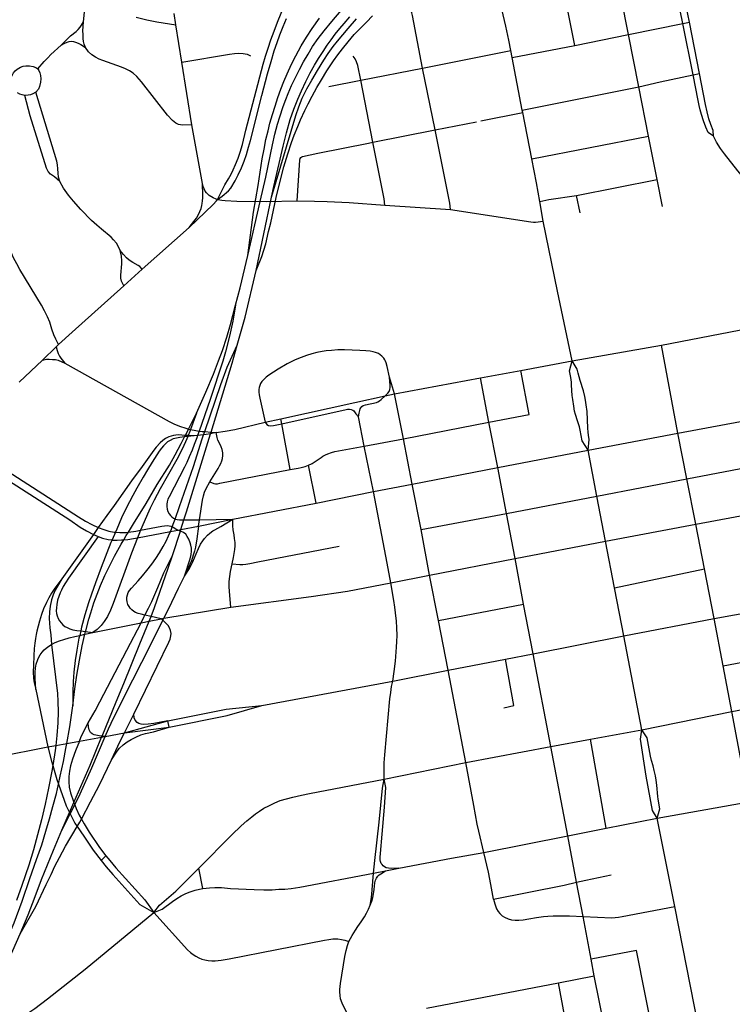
# Model space of a CAD drawing. Extents: x 1410746 to 1533160, y 578873 to 704954.
# Tile 140 of 227: x 1489548 to 1493511, y 643266 to 648741. Entities that reach past the tile are written whole.
import ezdxf

# ---------------------------------------------------------------- set-up
doc = ezdxf.new("R2010")
doc.units = 0
doc.header["$MEASUREMENT"] = 0
doc.layers.add('MC_STREETS', color=254, linetype='CONTINUOUS')

msp = doc.modelspace()

# ---------------------------------------------------------------- linework, layer by layer
at = {"layer": 'MC_STREETS'}
for p, q in [((1493235.50475, 648718.667175), (1493167.01705, 649049.680375)), ((1492933.513775, 648657.70715), (1492872.553425, 648969.93275)), ((1489902.345225, 648728.955125), (1489910.143875, 648800.921125)), ((1490416.835, 648711.4525), (1490406.7861, 648774.843025)), ((1490450.884875, 648504.4534), (1490416.835, 648711.4525)), ((1492933.513775, 648657.70715), (1493235.50475, 648718.667175)), ((1493235.50475, 648718.667175), (1493271.935725, 648726.06015)), ((1493292.326925, 648433.46955), (1493235.50475, 648718.667175)), ((1493327.79955, 648441.3766), (1493271.935725, 648726.06015)), ((1492635.220425, 648597.72105), (1492933.513775, 648657.70715)), ((1492990.213475, 648367.7389), (1492933.513775, 648657.70715)), ((1492286.4036, 648529.655725), (1492635.220425, 648597.72105)), ((1491788.846775, 648471.156325), (1492278.880375, 648568.46135)), ((1492286.4036, 648529.655725), (1492278.880375, 648568.46135)), ((1490506.24075, 648156.8279), (1490450.884875, 648504.4534)), ((1492342.9951, 648237.750925), (1492286.4036, 648529.655725)), ((1491444.58665, 648404.032775), (1491788.846775, 648471.156325)), ((1491858.747625, 648127.457825), (1491788.846775, 648471.156325)), ((1493292.326925, 648433.46955), (1493327.79955, 648441.3766)), ((1491267.6651, 648368.6381), (1491444.58665, 648404.032775)), ((1491511.5058, 648060.31365), (1491444.58665, 648404.032775)), ((1492342.9951, 648237.750925), (1492990.213475, 648367.7389)), ((1493044.5605, 648092.1194), (1492990.213475, 648367.7389)), ((1492111.96555, 648178.0186), (1492345.461525, 648224.6414)), ((1492345.461525, 648224.6414), (1492342.9951, 648237.750925)), ((1492396.0876, 647966.602475), (1492345.461525, 648224.6414)), ((1490564.029625, 647829.317475), (1490506.24075, 648156.8279)), ((1491858.747625, 648127.457825), (1492087.965975, 648173.226525)), ((1491511.5058, 648060.31365), (1491858.747625, 648127.457825)), ((1492396.0876, 647966.602475), (1493044.5605, 648092.1194)), ((1493093.1944, 647852.287275), (1493044.5605, 648092.1194)), ((1492644.51485, 647763.784575), (1493093.1944, 647852.287275)), ((1493123.322075, 647701.903425), (1493093.1944, 647852.287275)), ((1490863.098, 647345.920975), (1490949.456475, 647753.38695)), ((1492459.358475, 647619.58485), (1492440.400875, 647730.058075)), ((1492663.98795, 647665.779875), (1492644.51485, 647763.784575)), ((1491578.407125, 647709.560725), (1491942.911375, 647684.9642)), ((1492539.384175, 647231.91995), (1492459.358475, 647619.58485)), ((1490230.272125, 647353.696775), (1490489.938075, 647585.4756)), ((1490127.4953, 647260.651725), (1490230.272125, 647353.696775)), ((1492619.67565, 646842.967675), (1492539.384175, 647231.91995)), ((1493116.133275, 646931.22335), (1493606.1097, 647025.106075)), ((1489674.82645, 646847.7858), (1489750.4445, 646920.900875)), ((1489750.4445, 646920.900875), (1489765.1041, 646935.07525)), ((1492619.67565, 646842.967675), (1493116.133275, 646931.22335)), ((1493207.3147, 646441.559125), (1493116.133275, 646931.22335)), ((1489544.984725, 646724.254275), (1489674.82645, 646847.7858)), ((1492335.2059, 646790.2044), (1492619.67565, 646842.967675)), ((1492110.694375, 646748.56215), (1492335.2059, 646790.2044)), ((1492381.036525, 646544.59855), (1492335.2059, 646790.2044)), ((1491632.74455, 646659.754325), (1491605.124525, 646752.00875)), ((1491632.74455, 646659.754325), (1492110.694375, 646748.56215)), ((1492157.094175, 646502.350875), (1492110.694375, 646748.56215)), ((1491580.0607, 646648.937025), (1491632.74455, 646659.754325)), ((1491681.737775, 646409.228675), (1491632.74455, 646659.754325)), ((1490913.566025, 646502.685825), (1491000.7502, 646521.901975)), ((1491005.9213, 646493.959475), (1491000.7502, 646521.901975)), ((1491464.3009, 646368.640325), (1491431.3857, 646532.2645)), ((1492157.094175, 646502.350875), (1492381.036525, 646544.59855)), ((1493207.3147, 646441.559125), (1493700.66475, 646533.80755)), ((1491053.16285, 646238.6851), (1491005.9213, 646493.959475)), ((1491681.737775, 646409.228675), (1492157.094175, 646502.350875)), ((1492206.523825, 646250.8866), (1492157.094175, 646502.350875)), ((1491464.3009, 646368.640325), (1491681.737775, 646409.228675)), ((1491730.9879, 646158.761325), (1491681.737775, 646409.228675)), ((1492708.9111, 646346.405325), (1493207.3147, 646441.559125)), ((1493258.650475, 646188.06955), (1493207.3147, 646441.559125)), ((1491516.460175, 646116.832625), (1491464.3009, 646368.640325)), ((1492206.523825, 646250.8866), (1492708.9111, 646346.405325)), ((1492757.8066, 646091.920525), (1492708.9111, 646346.405325)), ((1491196.9353, 646052.83715), (1491154.6769, 646263.860575)), ((1491730.9879, 646158.761325), (1492206.523825, 646250.8866)), ((1492254.84475, 645994.687575), (1492206.523825, 646250.8866)), ((1493258.650475, 646188.06955), (1493749.02035, 646281.7089)), ((1492757.8066, 646091.920525), (1493258.650475, 646188.06955)), ((1493307.47625, 645934.989125), (1493258.650475, 646188.06955)), ((1491516.460175, 646116.832625), (1491730.9879, 646158.761325)), ((1491780.49745, 645905.57285), (1491730.9879, 646158.761325)), ((1491196.9353, 646052.83715), (1491516.460175, 646116.832625)), ((1492254.84475, 645994.687575), (1492757.8066, 646091.920525)), ((1492805.844075, 645841.901425), (1492757.8066, 646091.920525)), ((1490734.017225, 645962.4609), (1491196.9353, 646052.83715)), ((1493307.47625, 645934.989125), (1493797.706575, 646028.681075)), ((1491780.49745, 645905.57285), (1492254.84475, 645994.687575)), ((1492302.7251, 645744.218825), (1492254.84475, 645994.687575)), ((1489984.55155, 645917.210575), (1489959.5327, 645878.647825)), ((1490543.496575, 645925.027575), (1490734.017225, 645962.4609)), ((1490543.496575, 645925.027575), (1490548.354675, 645960.399925)), ((1490548.354675, 645960.399925), (1490734.017225, 645962.4609)), ((1492805.844075, 645841.901425), (1493307.47625, 645934.989125)), ((1493355.48895, 645686.745325), (1493307.47625, 645934.989125)), ((1489959.5327, 645878.647825), (1489783.342025, 645630.70735)), ((1489959.5327, 645878.647825), (1489985.16145, 645867.095075)), ((1491826.63995, 645652.250075), (1491780.49745, 645905.57285)), ((1492302.7251, 645744.218825), (1492805.844075, 645841.901425)), ((1492855.065125, 645581.7671), (1492805.844075, 645841.901425)), ((1491826.63995, 645652.250075), (1492302.7251, 645744.218825)), ((1492349.91015, 645491.1823), (1492302.7251, 645744.218825)), ((1491612.7687, 645608.570325), (1491826.63995, 645652.250075)), ((1491876.309975, 645400.012425), (1491826.63995, 645652.250075)), ((1492855.065125, 645581.7671), (1493355.48895, 645686.745325)), ((1493409.680975, 645410.982125), (1493355.48895, 645686.745325)), ((1491370.935875, 645562.990575), (1491612.7687, 645608.570325)), ((1491876.309975, 645400.012425), (1492349.91015, 645491.1823)), ((1492402.8552, 645213.739925), (1492349.91015, 645491.1823)), ((1493409.680975, 645410.982125), (1493897.03175, 645498.239575)), ((1491930.818175, 645122.906175), (1491876.309975, 645400.012425)), ((1492906.840925, 645313.7509), (1493409.680975, 645410.982125)), ((1493459.081725, 645147.935025), (1493409.680975, 645410.982125)), ((1492402.8552, 645213.739925), (1492906.840925, 645313.7509)), ((1493008.50785, 644792.21405), (1492906.840925, 645313.7509)), ((1492250.4767, 645184.937825), (1492402.8552, 645213.739925)), ((1492501.069025, 644698.760775), (1492402.8552, 645213.739925)), ((1493459.081725, 645147.935025), (1493945.569175, 645241.11785)), ((1491930.818175, 645122.906175), (1492250.4767, 645184.937825)), ((1493508.160525, 644893.69045), (1493459.081725, 645147.935025)), ((1491622.433025, 645063.1424), (1491930.818175, 645122.906175)), ((1492029.272475, 644609.585975), (1491930.818175, 645122.906175)), ((1490895.578925, 644926.714675), (1491622.433025, 645063.1424)), ((1489637.293325, 645016.316075), (1489705.5834, 644696.937225)), ((1493508.160525, 644893.69045), (1493993.575125, 644989.1862)), ((1490131.83895, 644775.33795), (1490182.494275, 644878.637575)), ((1493008.50785, 644792.21405), (1493508.160525, 644893.69045)), ((1493603.157675, 644390.944825), (1493508.160525, 644893.69045)), ((1490131.83895, 644775.33795), (1490372.236375, 644841.239375)), ((1490379.01845, 644806.2636), (1490372.236375, 644841.239375)), ((1490131.83895, 644775.33795), (1490379.01845, 644806.2636)), ((1492721.6616, 644740.747525), (1493008.50785, 644792.21405)), ((1492501.069025, 644698.760775), (1492721.6616, 644740.747525)), ((1492809.26685, 644245.1807), (1492721.6616, 644740.747525)), ((1488944.9494, 644547.9464), (1489705.5834, 644696.937225)), ((1492029.272475, 644609.585975), (1492501.069025, 644698.760775)), ((1492595.6833, 644203.390025), (1492501.069025, 644698.760775)), ((1491575.66245, 644518.17335), (1492029.272475, 644609.585975)), ((1492074.114175, 644370.9683), (1492029.272475, 644609.585975)), ((1493093.1604, 644300.8613), (1493603.157675, 644390.944825)), ((1492809.26685, 644245.1807), (1493093.1604, 644300.8613)), ((1493190.688375, 643810.274825), (1493093.1604, 644300.8613)), ((1492595.6833, 644203.390025), (1492809.26685, 644245.1807)), ((1492129.293275, 644110.776925), (1492595.6833, 644203.390025)), ((1492645.064725, 643944.538175), (1492595.6833, 644203.390025)), ((1491949.786475, 644077.7512), (1492129.293275, 644110.776925)), ((1490027.90815, 644091.199875), (1490001.0928, 644065.972275)), ((1491655.7699, 644023.12285), (1491949.786475, 644077.7512)), ((1490566.479775, 643910.2667), (1490544.621675, 644023.251525)), ((1491516.121375, 643994.8037), (1491581.940875, 644008.15115)), ((1491581.940875, 644008.15115), (1491655.7699, 644023.12285)), ((1492681.855975, 643753.27885), (1492645.064725, 643944.538175)), ((1493324.321325, 643136.8514), (1493190.688375, 643810.274825)), ((1492725.99855, 643516.264225), (1492681.855975, 643753.27885)), ((1492743.16975, 643424.066975), (1492725.99855, 643516.264225)), ((1492544.4507, 643385.725625), (1492743.16975, 643424.066975)), ((1492819.782225, 643041.11665), (1492743.16975, 643424.066975)), ((1491809.770125, 643243.974575), (1492544.4507, 643385.725625)), ((1492578.52005, 643205.4285), (1492544.4507, 643385.725625))]:
    msp.add_line(p, q, dxfattribs=at)
for points in [[(1493271.935725, 648726.06015), (1493115.921075, 649484.4121)], [(1492635.220425, 648597.72105), (1492525.58205, 649147.644625), (1492524.471, 649156.293975), (1492525.2071, 649165.49525), (1492529.37835, 649174.45115)], [(1492278.880375, 648568.46135), (1492267.731475, 648627.63705), (1492252.03365, 648704.3314), (1492236.722325, 648767.8966), (1492222.802925, 648821.718225), (1492182.648025, 648965.7), (1492156.497425, 649063.3644), (1492138.839475, 649135.83625)], [(1490649.20825, 647740.830325), (1490681.0575, 647806.92305), (1490689.72105, 647822.4812), (1490709.584575, 647855.65965), (1490724.428325, 647882.22215), (1490735.62625, 647905.65965), (1490748.647075, 647935.34715), (1490762.709575, 647971.02425), (1490774.428325, 648004.618), (1490787.18875, 648045.763825), (1490806.6637, 648125.5616), (1490854.092375, 648308.8574), (1490902.590875, 648492.8664), (1490915.0721, 648537.085625), (1490929.336375, 648582.37465), (1490944.31385, 648628.0203), (1490962.500775, 648677.588625), (1490981.75755, 648726.800325), (1491002.084125, 648777.081875), (1491026.689975, 648830.92945), (1491050.906825, 648879.32975), (1491072.781825, 648922.2985), (1491094.136, 648960.840175), (1491106.367775, 648982.210625)], [(1491788.846775, 648471.156325), (1491731.945925, 648764.497975), (1491728.8223, 648777.949025), (1491724.761775, 648789.19115), (1491719.050775, 648799.055625), (1491709.705475, 648810.47765)], [(1490817.467275, 647430.22315), (1490886.01505, 647730.48105), (1490916.6186, 647864.532975), (1490953.83715, 648044.605475), (1490967.584225, 648104.1666), (1490982.272625, 648159.872425), (1490994.33665, 648200.5229), (1491013.008425, 648257.85315), (1491027.708, 648296.702025), (1491041.104525, 648330.5874), (1491060.239, 648374.36075), (1491081.930525, 648419.069725), (1491103.539175, 648463.55795), (1491126.7222, 648506.2225), (1491151.5822, 648549.293375), (1491176.7222, 648591.29195), (1491208.666625, 648636.77805), (1491241.65275, 648678.79195), (1491283.3194, 648729.833625), (1491336.4444, 648791.9864)], [(1490863.098, 647345.920975), (1490895.21605, 647423.177925), (1490916.483425, 647494.7925), (1490932.7297, 647562.09835), (1490943.9695, 647611.18325), (1490975.0716, 647751.75625), (1491001.4605, 647864.25625), (1491016.701375, 647921.919075), (1491038.97295, 647995.535825), (1491059.112925, 648057.01725), (1491074.4525, 648098.395825), (1491094.063275, 648146.482675), (1491110.1828, 648184.39375), (1491133.595425, 648235.88775), (1491151.9982, 648273.040525), (1491174.220425, 648315.401625), (1491200.2621, 648363.665525), (1491226.30375, 648407.0683), (1491256.164875, 648456.37385), (1491294.0121, 648511.23495), (1491317.970425, 648544.5683), (1491342.7968, 648577.728025), (1491374.220425, 648616.790525), (1491408.595425, 648657.415525), (1491447.831525, 648698.040525), (1491475.956525, 648727.207175), (1491511.025975, 648761.23495)], [(1490949.456475, 647753.38695), (1490962.288875, 647813.93415), (1491013.887325, 648037.693175), (1491031.074825, 648110.60985), (1491052.5759, 648184.698775), (1491072.39425, 648243.161925), (1491095.83175, 648299.1515), (1491116.231075, 648344.724425), (1491140.274575, 648397.253975), (1491164.25755, 648445.495575), (1491187.1897, 648486.955325), (1491210.01815, 648525.4388), (1491235.1038, 648564.5834), (1491258.8111, 648598.490375), (1491279.48605, 648627.98665), (1491303.469025, 648659.96395), (1491328.55465, 648691.3899), (1491351.710625, 648718.680875), (1491383.41225, 648755.62015)], [(1489778.89355, 648598.2151), (1489813.728825, 648634.48995), (1489831.245375, 648651.18255), (1489861.992725, 648675.11495), (1489873.6994, 648685.986375), (1489884.873825, 648698.757175), (1489892.850625, 648710.88475), (1489902.345225, 648728.955125)], [(1489914.063975, 648585.29195), (1489907.1316, 648604.628825), (1489903.712575, 648618.874275), (1489901.57605, 648635.1844), (1489900.666025, 648657.40965), (1489900.187175, 648678.23995), (1489902.345225, 648728.955125)], [(1490195.43635, 648754.1532), (1490255.438975, 648739.073425), (1490310.54745, 648727.94155), (1490416.835, 648711.4525)], [(1490649.20825, 647740.830325), (1490675.142525, 647758.79665), (1490709.556925, 647788.6404), (1490721.78505, 647803.45915), (1490745.7825, 647843.6805), (1490763.490825, 647877.795075), (1490781.72, 647917.3784), (1490796.303325, 647954.09715), (1490809.584575, 647991.59715), (1490821.56375, 648031.96175), (1490831.980425, 648069.46175), (1490894.740825, 648318.6805), (1490926.615875, 648439.83915), (1490946.0603, 648507.8947), (1490964.115875, 648567.96415), (1490979.740875, 648614.491925), (1490994.3242, 648655.811375), (1491012.7999, 648702.644), (1491031.476975, 648746.436375)], [(1490817.467275, 647430.22315), (1490849.287675, 647670.9423), (1490874.05715, 647819.400825), (1490897.174825, 647967.4935), (1490907.244275, 648021.31295), (1490917.5208, 648075.319725), (1490929.23955, 648122.62875), (1490940.09025, 648164.72945), (1490954.41315, 648213.774575), (1490969.1701, 648259.781525), (1490984.361075, 648308.826675), (1491001.28815, 648354.399575), (1491017.3472, 648396.9343), (1491035.142325, 648439.90305), (1491059.447875, 648492.85445), (1491083.3194, 648539.295425), (1491113.70135, 648595.285), (1491143.21525, 648643.462075), (1491174.46525, 648691.20515), (1491215.230375, 648748.396275)], [(1490949.456475, 647753.38695), (1491083.509225, 648208.549125), (1491099.74025, 648256.48765), (1491119.2715, 648304.664725), (1491145.153125, 648356.6126), (1491172.2261, 648403.5335), (1491205.209, 648458.31055), (1491240.36525, 648516.03625), (1491263.80275, 648552.494575), (1491291.580525, 648590.775825), (1491315.45205, 648621.939025), (1491375.347875, 648691.8175), (1491420.747175, 648744.9425)], [(1489648.51295, 648466.70755), (1489684.463275, 648507.600975), (1489704.086375, 648529.022825), (1489722.439375, 648547.08145), (1489778.89355, 648598.2151)], [(1489778.89355, 648598.2151), (1489799.643025, 648609.371975), (1489813.172725, 648616.07115), (1489823.81255, 648619.092325), (1489836.298275, 648620.253825), (1489847.062175, 648618.86495), (1489858.5205, 648615.73995), (1489873.103825, 648609.48995), (1489888.0344, 648602.198275), (1489914.063975, 648585.29195)], [(1490506.24075, 648156.8279), (1490454.45215, 648153.79575), (1490432.029625, 648157.497175), (1490417.26455, 648164.6973), (1490397.57725, 648179.276675), (1490370.610775, 648210.387825), (1490224.827875, 648395.187775), (1490198.92215, 648424.2004), (1490178.820925, 648442.4968), (1490158.85565, 648455.951675), (1490136.2862, 648467.670425), (1490114.584825, 648476.350975), (1490011.2862, 648512.8093), (1489990.452875, 648521.48985), (1489969.619525, 648531.4725), (1489950.088275, 648545.361375), (1489931.4251, 648562.7225), (1489914.063975, 648585.29195)], [(1490450.884875, 648504.4534), (1490714.849125, 648548.830375), (1490742.57605, 648552.386425), (1490764.718525, 648553.879175), (1490791.339225, 648553.1328), (1490812.99005, 648548.226875), (1490831.18, 648539.7397)], [(1491444.58665, 648404.032775), (1491429.21175, 648485.313775), (1491421.9276, 648507.072775), (1491414.01405, 648522.37235), (1491402.81095, 648537.30285)], [(1489502.8765, 648423.0547), (1489513.293175, 648444.756075), (1489522.40775, 648455.606775), (1489534.1265, 648466.02345), (1489552.355675, 648476.87415), (1489567.980675, 648482.5165), (1489582.303575, 648484.2526), (1489603.4822, 648483.647825), (1489623.648875, 648479.981175), (1489638.086375, 648474.022825), (1489648.51295, 648466.70755)], [(1489648.51295, 648466.70755), (1489654.3572, 648458.668675), (1489661.003025, 648444.460325), (1489664.211375, 648431.168675), (1489665.815525, 648412.147825), (1489664.608525, 648393.32075), (1489659.1265, 648369.669275), (1489652.616075, 648354.044275), (1489638.7272, 648336.683175)], [(1492990.213475, 648367.7389), (1493109.931125, 648394.5991), (1493292.326925, 648433.46955)], [(1493405.2941, 648092.3016), (1493376.7223, 648113.194125), (1493363.983575, 648142.69455), (1493350.45325, 648177.374125), (1493338.569325, 648213.8198), (1493331.4, 648239.455375), (1493325.674475, 648263.297), (1493320.2051, 648290.966625), (1493292.326925, 648433.46955)], [(1493405.2941, 648092.3016), (1493404.41515, 648124.52965), (1493390.937975, 648157.343675), (1493380.44815, 648189.404125), (1493370.10615, 648227.737025), (1493361.177325, 648269.091625), (1493327.79955, 648441.3766)], [(1489577.09525, 648319.756075), (1489562.294, 648322.07785), (1489548.4689, 648327.039), (1489535.411975, 648334.7045)], [(1489638.7272, 648336.683175), (1489622.23415, 648327.568575), (1489608.34525, 648322.36025), (1489595.75845, 648320.62415), (1489577.09525, 648319.756075)], [(1489771.5397, 647840.1554), (1489742.459825, 647866.631075), (1489720.324425, 647881.82205), (1489706.435525, 647896.579), (1489696.886925, 647915.2422), (1489607.498125, 648206.5604), (1489577.09525, 648319.756075)], [(1489771.5397, 647840.1554), (1489764.59525, 647864.46095), (1489761.991075, 647887.89845), (1489760.254975, 647912.204), (1489758.9529, 647933.9054), (1489754.6142, 647953.34035), (1489638.7272, 648336.683175)], [(1491942.911375, 647684.9642), (1491939.70485, 647719.9123), (1491858.747625, 648127.457825)], [(1491111.22805, 647974.938175), (1491116.35535, 647978.485075), (1491121.441625, 647979.846625), (1491205.839425, 647997.56805), (1491487.2191, 648054.57645), (1491511.5058, 648060.31365)], [(1491578.407125, 647709.560725), (1491575.381225, 647743.745525), (1491511.5058, 648060.31365)], [(1493709.65475, 647698.9104), (1493542.20945, 647899.940275), (1493466.94235, 647994.3212), (1493445.8584, 648023.820425), (1493423.25165, 648058.962325), (1493405.2941, 648092.3016)], [(1491091.295625, 647732.94635), (1491105.600125, 647959.74265), (1491107.44395, 647968.08745), (1491111.22805, 647974.938175)], [(1492440.400875, 647730.058075), (1492422.474275, 647832.887025), (1492396.0876, 647966.602475)], [(1490107.555, 647457.6282), (1490096.342175, 647481.585975), (1490086.02265, 647498.337675), (1490070.63075, 647517.3512), (1490056.74785, 647530.6305), (1490002.414975, 647575.029525), (1489976.4685, 647597.63055), (1489947.4955, 647624.79275), (1489887.738675, 647686.058575), (1489848.202625, 647731.328875), (1489820.135025, 647765.4325), (1489792.373025, 647804.131075), (1489771.5397, 647840.1554)], [(1490489.938075, 647585.4756), (1490517.328625, 647617.6396), (1490531.12235, 647637.604225), (1490540.585425, 647654.413125), (1490550.4586, 647673.89265), (1490557.11605, 647690.76145), (1490561.6283, 647706.787675), (1490563.94975, 647718.394975), (1490565.30395, 647733.871375), (1490566.1585, 647750.121575), (1490566.1585, 647765.4781), (1490564.029625, 647829.317475)], [(1490649.20825, 647740.830325), (1490640.7281, 647743.471475), (1490624.058625, 647749.924175), (1490602.631975, 647762.4738), (1490594.05895, 647770.2654), (1490587.012975, 647777.6469), (1490579.4637, 647787.7126), (1490573.256525, 647799.28815), (1490568.223675, 647812.2058), (1490564.029625, 647829.317475)], [(1490489.938075, 647585.4756), (1490623.40785, 647712.939525), (1490642.072425, 647732.716975), (1490649.20825, 647740.830325)], [(1490649.20825, 647740.830325), (1490660.93095, 647738.73005), (1490673.3005, 647737.21865), (1490691.586975, 647735.7411), (1490754.9983, 647731.40585), (1490918.16215, 647729.86745), (1491091.295625, 647732.94635)], [(1491091.295625, 647732.94635), (1491187.838375, 647731.913025), (1491258.75195, 647729.185575), (1491380.464225, 647723.730675), (1491578.407125, 647709.560725)], [(1492440.400875, 647730.058075), (1492490.84255, 647740.11305), (1492644.51485, 647763.784575)], [(1491942.911375, 647684.9642), (1492390.168375, 647616.487075), (1492404.969625, 647614.248225), (1492416.449625, 647614.3317), (1492459.358475, 647619.58485)], [(1489765.1041, 646935.07525), (1489748.78465, 646964.58915), (1489738.7152, 646987.85305), (1489727.951325, 647019.45025), (1489715.451325, 647057.991925), (1489702.951325, 647087.85305), (1489687.326325, 647120.83915), (1489669.617975, 647153.82525), (1489549.14925, 647351.9702), (1489531.785675, 647382.8022), (1489514.32975, 647416.74875), (1489498.699575, 647452.246025), (1489467.673925, 647524.959925), (1489451.5798, 647558.567425), (1489433.52425, 647590.16465), (1489414.427025, 647619.67855)], [(1490230.272125, 647353.696775), (1490216.580225, 647367.584275), (1490207.6558, 647374.07835), (1490178.306425, 647390.29235), (1490157.8129, 647403.222775), (1490142.082875, 647417.243025), (1490126.413975, 647434.3026), (1490107.555, 647457.6282)], [(1490127.4953, 647260.651725), (1490114.89655, 647285.953025), (1490110.993425, 647303.48635), (1490110.420775, 647319.3898), (1490115.557775, 647382.484625), (1490115.849975, 647399.075275), (1490113.898225, 647425.66805), (1490107.555, 647457.6282)], [(1490748.988675, 647153.849675), (1490774.1525, 647249.46735), (1490817.467275, 647430.22315)], [(1490758.44015, 646931.15835), (1490801.816575, 647085.6132), (1490863.098, 647345.920975)], [(1489765.1041, 646935.07525), (1489839.5247, 647003.671075), (1490127.4953, 647260.651725)], [(1490748.988675, 647153.849675), (1490733.8915, 647064.376775), (1490715.6656, 646980.410625), (1490693.018725, 646892.8668), (1490677.27095, 646841.6509), (1490607.016525, 646629.156225), (1490545.6231, 646453.21165), (1490536.7973, 646427.918175), (1490532.631475, 646415.97955), (1490519.3208, 646378.5439), (1490507.50005, 646347.84545), (1490491.0656, 646309.05605), (1490477.393725, 646279.32515), (1490463.938875, 646252.632425), (1490378.7392, 646087.745275), (1490372.749625, 646073.9432), (1490368.58295, 646059.8807), (1490367.02045, 646047.120275), (1490366.86055, 646033.6467), (1490368.729925, 646019.065525), (1490373.0295, 646005.605975), (1490379.759275, 645992.894175), (1490387.04985, 645982.986475), (1490394.90125, 645975.50895), (1490403.126525, 645969.15305), (1490411.725675, 645964.29265), (1490412.776575, 645963.9971), (1490423.689725, 645960.927775), (1490436.962875, 645959.442925), (1490448.596125, 645958.833575), (1490461.954575, 645959.043325), (1490548.354675, 645960.399925)], [(1490531.309525, 646552.5662), (1490584.2609, 646669.319675), (1490626.0618, 646769.31875), (1490654.778075, 646842.8712), (1490676.538425, 646900.8857), (1490700.2463, 646975.068025), (1490720.3294, 647045.5638), (1490748.988675, 647153.849675)], [(1489750.4445, 646920.900875), (1489756.332475, 646900.576475), (1489762.791175, 646884.559875), (1489770.528525, 646869.407575), (1489778.104675, 646857.80155), (1489799.13055, 646830.24925)], [(1490335.5949, 645409.80795), (1490278.7417, 645422.63405), (1490245.10225, 645430.223125), (1490224.685875, 645434.829075), (1490207.0634, 645439.135), (1490193.261325, 645444.343325), (1490183.105075, 645449.551675), (1490171.1259, 645458.66625), (1490162.792575, 645468.562075), (1490156.542575, 645477.676675), (1490150.552975, 645488.614175), (1490146.386325, 645503.97875), (1490144.302975, 645517.520425), (1490144.823825, 645529.239175), (1490147.167575, 645542.26), (1490152.3759, 645555.020425), (1490159.146725, 645566.47875), (1490169.5634, 645579.239175), (1490206.802975, 645619.864175), (1490231.49975, 645649.174925), (1490256.0678, 645678.513475), (1490282.782575, 645712.383975), (1490305.4424, 645744.823325), (1490326.432575, 645777.02415), (1490345.51455, 645810.89465), (1490361.97275, 645841.66435), (1490375.8072, 645870.2873), (1490386.0874, 645894.83705), (1490391.78835, 645908.45125), (1490396.7854, 645921.24035), (1490405.8613, 645944.468475), (1490412.776575, 645963.9971), (1490437.662125, 646034.273575), (1490515.395925, 646255.4167), (1490563.2361, 646409.56675), (1490570.717575, 646431.571125), (1490576.9773, 646449.98205), (1490666.1829, 646712.3515), (1490702.42765, 646808.818275), (1490758.44015, 646931.15835)], [(1490398.047975, 645761.354775), (1490441.7021, 645896.394325), (1490444.84155, 645906.1059), (1490461.954575, 645959.043325), (1490476.351525, 646003.5788), (1490609.4729, 646438.4784), (1490612.28315, 646447.6593), (1490729.356875, 646830.13225), (1490758.44015, 646931.15835)], [(1491572.57685, 646858.178925), (1491561.937175, 646869.9359), (1491553.603825, 646877.7484), (1491542.666325, 646884.519225), (1491527.041325, 646890.2484), (1491512.978825, 646893.894225), (1491496.572575, 646897.019225), (1491473.135075, 646899.362975), (1491439.80175, 646901.4463), (1491397.874675, 646903.79005), (1491354.6455, 646904.831725), (1491317.405925, 646904.050475), (1491281.46655, 646901.474425), (1491252.392625, 646898.4891), (1491230.166325, 646895.1963), (1491199.757125, 646889.258425), (1491172.874675, 646882.4359), (1491143.084425, 646873.16915), (1491113.078775, 646862.632975), (1491079.35805, 646848.694675), (1491036.416325, 646826.706725), (1490985.374675, 646797.27965), (1490959.4345, 646780.93895), (1490933.8908, 646763.994125), (1490918.4634, 646752.61325), (1490905.565075, 646740.473675), (1490895.448775, 646728.334075), (1490887.9398, 646717.133275), (1490883.562075, 646707.3427), (1490880.527175, 646696.21475), (1490878.756825, 646683.56935)], [(1489674.82645, 646847.7858), (1489696.8625, 646852.159725), (1489713.143175, 646852.8045), (1489731.173875, 646851.7602), (1489746.994075, 646850.2254), (1489761.5016, 646846.5179), (1489799.13055, 646830.24925)], [(1491605.124525, 646752.00875), (1491591.69065, 646813.0084), (1491586.445925, 646833.144525), (1491582.949525, 646841.5897), (1491579.4256, 646848.577875), (1491572.57685, 646858.178925)], [(1492708.9111, 646346.405325), (1492675.9963, 646398.836975), (1492664.89675, 646458.80135), (1492660.9701, 646475.8938), (1492656.350525, 646492.5243), (1492650.57605, 646510.3097), (1492638.7961, 646544.725575), (1492634.176525, 646563.89685), (1492628.79865, 646592.2162), (1492623.11745, 646629.581), (1492620.27685, 646651.21325), (1492616.99925, 646708.68075), (1492615.9067, 646724.4133), (1492612.6291, 646750.852725), (1492605.67785, 646787.565075), (1492619.67565, 646842.967675)], [(1492708.9111, 646346.405325), (1492714.22895, 646406.20945), (1492711.09285, 646429.528375), (1492709.01375, 646447.2524), (1492707.485375, 646468.7371), (1492706.36885, 646515.301525), (1492703.30975, 646561.188125), (1492698.502575, 646599.42695), (1492694.350925, 646624.99235), (1492690.6363, 646644.658025), (1492682.98855, 646676.123125), (1492664.196875, 646734.68315), (1492653.2715, 646774.45155), (1492648.245825, 646796.739325), (1492619.67565, 646842.967675)], [(1489799.13055, 646830.24925), (1490379.791825, 646506.585125), (1490405.370225, 646494.062425), (1490437.04705, 646480.75805), (1490471.961625, 646468.557675), (1490487.472175, 646464.43725), (1490498.535625, 646461.4982), (1490498.658625, 646461.465525), (1490528.21975, 646455.5533), (1490545.6231, 646453.21165), (1490562.592125, 646450.92845), (1490576.9773, 646449.98205), (1490612.28315, 646447.6593), (1490641.7588, 646445.7201)], [(1491580.0607, 646648.937025), (1491595.893125, 646663.929575), (1491602.494475, 646673.815825), (1491607.4447, 646684.706275), (1491609.219725, 646695.95545), (1491609.219725, 646706.96135), (1491605.124525, 646752.00875)], [(1490878.756825, 646683.56935), (1490878.756825, 646669.9123), (1490880.274275, 646654.232), (1490883.562075, 646636.022625), (1490913.566025, 646502.685825)], [(1491000.7502, 646521.901975), (1491412.0352, 646612.552775), (1491580.0607, 646648.937025)], [(1491431.3857, 646532.2645), (1491436.557425, 646553.525975), (1491439.332175, 646568.18915), (1491441.981, 646576.632275), (1491445.457575, 646582.592125), (1491450.755225, 646589.048625), (1491458.867225, 646595.339575), (1491470.621375, 646599.478375), (1491531.876475, 646612.842825), (1491539.8823, 646615.861425), (1491549.069325, 646621.242375), (1491559.1078, 646629.320025), (1491580.0607, 646648.937025)], [(1491005.9213, 646493.959475), (1491363.012975, 646572.99015), (1491371.678975, 646574.693275), (1491382.3825, 646575.142325), (1491391.984475, 646573.1557), (1491400.59315, 646569.844675), (1491407.04965, 646564.878125), (1491410.76815, 646560.114225), (1491417.53185, 646549.75785), (1491431.3857, 646532.2645)], [(1489843.35855, 644925.411775), (1489855.29535, 645020.14935), (1489866.344375, 645095.610925), (1489880.701875, 645178.868275), (1489896.611075, 645259.21755), (1489911.3778, 645323.8219), (1489914.77735, 645338.695), (1489915.7578, 645342.984425), (1489932.7852, 645406.73285), (1489943.6359, 645442.757175), (1489960.997025, 645497.444675), (1489978.9499, 645546.747225), (1489998.3234, 645595.100925), (1490022.348025, 645649.584225), (1490047.4616, 645702.7207), (1490075.52225, 645757.0199), (1490113.12405, 645823.81015), (1490127.7322, 645849.049475), (1490141.118575, 645872.177875), (1490152.949875, 645891.60725), (1490180.8408, 645937.409775), (1490250.810225, 646050.0168), (1490313.325175, 646155.178925), (1490380.89875, 646264.06185), (1490413.49775, 646321.602325), (1490446.509175, 646383.88805), (1490465.016275, 646420.280225), (1490469.6167, 646429.32645), (1490487.472175, 646464.43725), (1490503.6705, 646496.289475), (1490531.309525, 646552.5662)], [(1490531.309525, 646552.5662), (1490498.535625, 646461.4982), (1490494.966925, 646451.581925), (1490485.616875, 646428.21015), (1490483.215925, 646422.208675), (1490478.03155, 646409.249625), (1490453.458625, 646357.166375), (1490421.5949, 646295.442325), (1490329.052575, 646132.4273), (1490295.9541, 646068.49645), (1490274.192825, 646024.8419), (1490258.463125, 645990.6157), (1490240.2718, 645948.591175), (1490221.0028, 645901.789625), (1490211.550175, 645878.8306), (1490204.234875, 645859.95835), (1490170.860675, 645773.85855), (1490068.624075, 645495.186875), (1490052.747225, 645457.378575), (1490036.4828, 645421.672275), (1490018.659375, 645394.265175), (1490001.081, 645371.6445), (1489978.6969, 645350.55115), (1489955.729775, 645333.8493)], [(1490641.7588, 646445.7201), (1490690.717125, 646452.49095), (1490744.36295, 646461.3451), (1490913.566025, 646502.685825)], [(1490913.566025, 646502.685825), (1490922.67175, 646489.47275), (1490932.244625, 646483.780775), (1490943.741625, 646481.997375), (1490960.3058, 646483.699675), (1491005.9213, 646493.959475)], [(1490518.3213, 646425.92845), (1490483.215925, 646422.208675), (1490465.016275, 646420.280225), (1490439.67545, 646417.5951), (1490419.950875, 646414.255875), (1490402.103, 646409.42575), (1490385.175925, 646401.61325), (1490370.853, 646392.7591), (1490358.87385, 646382.082), (1490347.93635, 646371.1445), (1490336.99885, 646358.904925), (1490323.84515, 646340.843275), (1490284.668925, 646280.4851), (1490258.65325, 646237.582025), (1490234.4123, 646196.599925), (1490200.6636, 646136.041525), (1490177.89705, 646095.095725), (1490158.353, 646058.904925), (1490134.394675, 646013.0716), (1490114.863425, 645969.842425), (1490087.76955, 645907.972725), (1490080.5104, 645890.945275), (1490062.1288, 645847.8284), (1490055.74885, 645832.86325), (1490001.472075, 645694.790475), (1489969.354025, 645608.852975), (1489947.1551, 645546.1445), (1489931.5301, 645497.967425), (1489910.554975, 645430.847125), (1489892.988425, 645362.116725), (1489888.030525, 645341.859825), (1489881.9895, 645317.177575), (1489878.132225, 645301.41765), (1489865.300625, 645235.206625), (1489856.061875, 645176.69455), (1489848.8762, 645112.5366), (1489845.28335, 645060.69695), (1489843.981825, 645002.187125), (1489843.35855, 644925.411775)], [(1490518.3213, 646425.92845), (1490485.616875, 646428.21015), (1490469.6167, 646429.32645), (1490428.73795, 646432.17845), (1490402.8039, 646428.883375), (1490378.383775, 646421.2771), (1490358.3673, 646411.268875), (1490344.0301, 646401.35285), (1490330.05645, 646388.5943), (1490306.854075, 646363.02055), (1490293.50925, 646346.404925), (1490229.9676, 646256.8216), (1490170.632175, 646177.239325), (1490073.281325, 646039.5398), (1490032.8736, 645984.196075), (1489984.55155, 645917.210575)], [(1490641.7588, 646445.7201), (1490609.4729, 646438.4784), (1490586.029625, 646433.2201), (1490570.717575, 646431.571125), (1490536.7973, 646427.918175), (1490518.3213, 646425.92845)], [(1490605.12825, 646171.037525), (1490651.365625, 646244.15555), (1490660.076075, 646259.9547), (1490666.5865, 646272.97555), (1490672.315675, 646286.777625), (1490675.701075, 646300.058875), (1490678.044825, 646317.246375), (1490677.263575, 646332.61095), (1490673.878175, 646350.840125), (1490668.93025, 646364.902625), (1490656.690675, 646389.121375), (1490650.564, 646402.86235), (1490646.125325, 646417.841875), (1490641.7588, 646445.7201)], [(1489202.247125, 646394.980325), (1489219.985425, 646352.4084), (1489287.4836, 646304.22755), (1489826.369275, 645959.238675), (1489885.39705, 645918.26645), (1489920.119275, 645898.474775), (1489959.5327, 645878.647825)], [(1489202.247125, 646394.980325), (1489244.81905, 646382.72475), (1489310.010525, 646338.85455), (1489875.368225, 645976.8861), (1489914.543475, 645953.0053), (1489949.61245, 645933.943925), (1489984.55155, 645917.210575)], [(1491154.6769, 646263.860575), (1491174.1676, 646272.7938), (1491192.03405, 646283.892675), (1491223.97715, 646306.631825), (1491234.646475, 646313.6281), (1491249.1953, 646321.4269), (1491261.875725, 646327.205325), (1491281.907825, 646334.78505), (1491301.127825, 646339.657725), (1491464.3009, 646368.640325)], [(1490605.12825, 646171.037525), (1490628.1434, 646161.784025), (1490637.634175, 646160.123125), (1490648.3113, 646160.3604), (1490661.627575, 646162.8032), (1491053.16285, 646238.6851)], [(1491053.16285, 646238.6851), (1491095.9341, 646246.8062), (1491114.341975, 646250.325375), (1491134.9155, 646256.55155), (1491154.6769, 646263.860575)], [(1490548.354675, 645960.399925), (1490564.24275, 646069.85055), (1490569.971925, 646093.28805), (1490576.74275, 646113.86095), (1490585.857325, 646133.3922), (1490605.12825, 646171.037525)], [(1491612.7687, 645608.570325), (1491592.1477, 645719.23815), (1491516.460175, 646116.832625)], [(1489984.55155, 645917.210575), (1490016.94675, 645904.998675), (1490044.81135, 645896.66535), (1490073.457175, 645891.457), (1490080.5104, 645890.945275), (1490104.789025, 645889.183825), (1490139.6609, 645890.03465), (1490152.949875, 645891.60725), (1490194.2739, 645896.497475), (1490221.0028, 645901.789625), (1490339.3012, 645925.212), (1490354.204475, 645926.781475), (1490370.4636, 645927.370225), (1490388.244675, 645924.52525), (1490396.7854, 645921.24035), (1490402.1139, 645919.190925), (1490427.100375, 645902.7032)], [(1490427.100375, 645902.7032), (1490444.84155, 645906.1059), (1490543.496575, 645925.027575)], [(1490464.5511, 645647.055375), (1490493.15295, 645689.815225), (1490510.578375, 645726.4442), (1490529.30885, 645770.593375), (1490542.389275, 645800.07655), (1490554.5799, 645823.955725), (1490566.374, 645843.149125), (1490575.6329, 645856.29395), (1490592.31655, 645875.23215), (1490605.46435, 645886.18865), (1490623.077725, 645898.1529), (1490632.898425, 645903.414), (1490666.265725, 645922.12675), (1490734.017225, 645962.4609)], [(1490543.496575, 645925.027575), (1490533.515925, 645854.759225), (1490525.498875, 645808.124725), (1490519.820025, 645784.63495), (1490513.88305, 645763.2102), (1490503.6136, 645732.47205), (1490464.5511, 645647.055375)], [(1490729.39485, 645715.54495), (1490736.753075, 645750.522675), (1490740.811475, 645771.94125), (1490744.499, 645794.4512), (1490746.321925, 645815.024125), (1490745.8011, 645833.5137), (1490743.71775, 645856.16995), (1490740.853175, 645876.48245), (1490735.90525, 645904.34705), (1490733.35745, 645926.669125), (1490734.017225, 645962.4609)], [(1489985.16145, 645867.095075), (1489819.62835, 645634.672475), (1489802.8008, 645609.70255), (1489790.076125, 645588.621375), (1489780.22905, 645569.410475), (1489773.488275, 645553.7916), (1489765.2054, 645532.656975), (1489758.694975, 645512.084075), (1489754.218, 645489.738325), (1489752.3181, 645471.010875), (1489752.0467, 645453.640475), (1489753.675175, 645439.255625), (1489757.203525, 645425.4136), (1489762.903175, 645411.30015), (1489769.6885, 645398.00095), (1489778.373675, 645386.87305), (1489787.873125, 645376.287975), (1489799.8408, 645367.031975), (1489811.7574, 645360.546075), (1489828.042125, 645353.48935), (1489844.37205, 645348.281975), (1489866.7679, 645344.375725), (1489888.030525, 645341.859825), (1489914.77735, 645338.695), (1489955.729775, 645333.8493)], [(1489985.16145, 645867.095075), (1490009.702625, 645858.197), (1490040.604025, 645850.547325), (1490062.1288, 645847.8284), (1490065.258175, 645847.4331), (1490090.952625, 645846.044225), (1490115.258175, 645847.780325), (1490127.7322, 645849.049475), (1490149.02295, 645851.2157), (1490182.00485, 645855.6947), (1490204.234875, 645859.95835), (1490386.0874, 645894.83705), (1490427.100375, 645902.7032)], [(1490464.5511, 645647.055375), (1490496.353525, 645742.8028), (1490501.332225, 645766.629425), (1490503.110325, 645785.121725), (1490503.110325, 645801.4803), (1490500.327625, 645818.37215), (1490496.70915, 645832.41935), (1490488.52985, 645852.68975), (1490480.350575, 645867.62585), (1490471.46005, 645879.36135), (1490459.72455, 645888.6075), (1490441.7021, 645896.394325), (1490427.100375, 645902.7032)], [(1490729.39485, 645715.54495), (1490772.0109, 645711.605425), (1490788.4358, 645711.3677), (1490806.152275, 645713.165025), (1490827.206675, 645716.759675), (1490871.88305, 645725.232775), (1491324.964325, 645812.92255)], [(1489783.499575, 644233.56965), (1489826.0946, 644332.433875), (1489849.676425, 644387.16795), (1489939.75055, 644596.232375), (1490004.2115, 644751.863575), (1490006.15345, 644756.5521), (1490085.197275, 644947.3915), (1490127.738225, 645050.11265), (1490217.079575, 645269.935375), (1490268.113325, 645396.3142), (1490278.7417, 645422.63405), (1490298.4258, 645471.3793), (1490374.52225, 645690.450875), (1490398.047975, 645761.354775)], [(1489929.5803, 644830.96775), (1489968.7596, 644897.57255), (1489993.644325, 644947.3517), (1490144.3541, 645234.514525), (1490223.11715, 645387.316675), (1490239.575925, 645419.247075), (1490245.10225, 645430.223125), (1490264.385225, 645468.5218), (1490282.79935, 645506.07065), (1490315.77415, 645582.586975), (1490349.228275, 645665.248875), (1490398.047975, 645761.354775)], [(1490721.701425, 645473.779425), (1490714.22755, 645561.267825), (1490712.9121, 645588.417), (1490713.97885, 645616.153175), (1490716.748525, 645643.789275), (1490721.321925, 645671.53455), (1490729.39485, 645715.54495)], [(1489783.499575, 644233.56965), (1489829.653475, 644325.27805), (1489854.5988, 644374.844725), (1489885.395375, 644436.0379), (1489950.294275, 644581.1941), (1490024.577475, 644755.609475), (1490042.327575, 644797.28635), (1490070.99955, 644861.129275), (1490095.084025, 644907.004425), (1490127.569425, 644971.4285), (1490277.1379, 645267.10745), (1490344.52625, 645401.172325), (1490350.072725, 645412.206675), (1490375.749, 645463.288025), (1490431.63045, 645580.283875), (1490464.5511, 645647.055375)], [(1489783.342025, 645630.70735), (1489743.9171, 645579.847525), (1489725.1474, 645551.44075), (1489710.772225, 645526.140425), (1489697.54705, 645500.552575), (1489681.734325, 645464.0396), (1489669.946675, 645432.989175), (1489659.021525, 645397.0512), (1489644.5926, 645341.181075), (1489640.279625, 645321.225075), (1489636.514875, 645300.5299), (1489632.402725, 645274.079175), (1489629.2593, 645243.832825), (1489626.5221, 645203.080625), (1489624.54535, 645151.08805), (1489623.839575, 645112.976375), (1489625.9569, 645079.805125), (1489629.8653, 645052.737375), (1489637.293325, 645016.316075)], [(1489783.342025, 645630.70735), (1489758.4148, 645590.9396), (1489746.4894, 645568.7872), (1489734.726525, 645541.967875), (1489725.31625, 645515.14855), (1489717.3175, 645479.859975), (1489713.553375, 645447.394475), (1489713.089475, 645411.23395), (1489716.859125, 645359.5169), (1489721.3026, 645320.6826), (1489725.761625, 645267.111225)], [(1491622.433025, 645063.1424), (1491631.36695, 645116.314375), (1491637.915875, 645173.80275), (1491643.916275, 645250.92575), (1491645.988775, 645282.6569), (1491646.770025, 645316.7715), (1491645.46795, 645358.43815), (1491643.384625, 645395.67775), (1491638.5741, 645441.977975), (1491634.848975, 645474.6167), (1491628.772575, 645511.07505), (1491612.7687, 645608.570325)], [(1492906.840925, 645313.7509), (1492869.674025, 645506.07925), (1492855.065125, 645581.7671)], [(1490721.701425, 645473.779425), (1491169.053075, 645533.269175), (1491370.935875, 645562.990575)], [(1490335.5949, 645409.80795), (1490350.072725, 645412.206675), (1490721.701425, 645473.779425)], [(1489955.729775, 645333.8493), (1490223.11715, 645387.316675), (1490268.113325, 645396.3142), (1490335.5949, 645409.80795)], [(1490182.494275, 644878.637575), (1490377.351675, 645279.9689), (1490384.257325, 645296.84935), (1490389.244725, 645313.729825), (1490390.779325, 645327.5411), (1490387.71015, 645345.18885), (1490381.347375, 645359.291525), (1490373.47295, 645372.053525), (1490364.99915, 645381.37735), (1490344.52625, 645401.172325), (1490335.5949, 645409.80795)], [(1489725.761625, 645267.111225), (1489746.0529, 645276.77015), (1489770.705675, 645287.186825), (1489793.96955, 645294.825725), (1489822.789, 645303.15905), (1489855.903375, 645311.27985), (1489881.9895, 645317.177575), (1489911.3778, 645323.8219), (1489955.729775, 645333.8493)], [(1489725.761625, 645267.111225), (1489758.0528, 644993.445425), (1489761.4074, 644950.255025), (1489762.985725, 644891.28805), (1489761.16705, 644831.515525), (1489755.6115, 644760.6822), (1489748.633125, 644704.855325), (1489745.194825, 644677.34885), (1489731.968375, 644592.854525), (1489727.22865, 644562.5759), (1489708.733525, 644467.531425), (1489689.8485, 644378.438675), (1489668.798875, 644291.150325), (1489648.11055, 644208.085675), (1489624.991625, 644125.371275), (1489598.790175, 644039.574375), (1489560.066725, 643926.275925), (1489530.460875, 643842.29285)], [(1489637.293325, 645016.316075), (1489634.132025, 645077.67265), (1489634.834025, 645111.87315), (1489636.190575, 645135.2082), (1489639.71945, 645157.44), (1489648.65705, 645183.02015), (1489655.4279, 645196.561825), (1489662.979975, 645209.843075), (1489673.39665, 645223.905575), (1489684.073725, 645236.14515), (1489695.011225, 645246.3014), (1489710.894675, 645257.97865), (1489725.761625, 645267.111225)], [(1492239.687825, 644915.194675), (1492295.9415, 644927.264975), (1492250.4767, 645184.937825)], [(1491575.66245, 644518.17335), (1491574.15025, 644574.092), (1491575.759, 644608.19705), (1491579.35145, 644653.3829), (1491607.2932, 644963.665925), (1491611.48, 644998.727625), (1491616.642825, 645032.50715), (1491622.433025, 645063.1424)], [(1489313.665675, 643317.758075), (1489340.30385, 643371.705), (1489374.401975, 643432.305075), (1489411.490975, 643497.598525), (1489442.817175, 643554.699175), (1489476.10715, 643621.687125), (1489518.483775, 643718.93), (1489563.0227, 643839.917375), (1489605.167525, 643966.081925), (1489642.295575, 644070.372275), (1489671.6321, 644153.433625), (1489693.8829, 644227.64395), (1489713.67455, 644296.914775), (1489733.466225, 644366.185625), (1489752.216225, 644438.58145), (1489763.9676, 644490.063625), (1489774.091225, 644534.414775), (1489791.888625, 644616.0749), (1489805.840025, 644687.4264), (1489810.9902, 644716.324575), (1489827.36505, 644808.205775), (1489837.33035, 644873.976725), (1489843.35855, 644925.411775)], [(1490372.236375, 644841.239375), (1490695.752025, 644907.8071), (1490895.578925, 644926.714675)], [(1490379.01845, 644806.2636), (1490701.675925, 644871.586625), (1490895.578925, 644926.714675)], [(1490372.236375, 644841.239375), (1490295.158225, 644827.9126), (1490262.8583, 644823.50805), (1490237.16515, 644822.039875), (1490223.5845, 644823.50805), (1490211.545475, 644827.0268), (1490201.542875, 644833.4087), (1490190.8994, 644845.297225), (1490185.873525, 644859.12615), (1490182.494275, 644878.637575)], [(1489880.128, 644729.041025), (1489888.986375, 644749.800825), (1489908.664075, 644792.0932), (1489929.5803, 644830.96775)], [(1490019.180725, 644754.61685), (1490006.15345, 644756.5521), (1489990.311875, 644758.905425), (1489962.70435, 644764.485675), (1489951.25015, 644770.359625), (1489942.73295, 644777.40835), (1489934.04275, 644792.59385), (1489930.609875, 644808.17705), (1489929.5803, 644830.96775)], [(1490019.180725, 644754.61685), (1490024.577475, 644755.609475), (1490131.83895, 644775.33795)], [(1490059.142175, 644625.296525), (1490090.514325, 644673.75285), (1490103.743925, 644689.786775), (1490123.465075, 644708.297975), (1490145.5208, 644724.507625), (1490168.905175, 644739.12285), (1490193.3525, 644751.61225), (1490221.52005, 644763.570175), (1490247.296025, 644771.2764), (1490293.140325, 644780.866275), (1490311.3469, 644785.905), (1490379.01845, 644806.2636)], [(1490059.142175, 644625.296525), (1490105.3953, 644724.77335), (1490131.83895, 644775.33795)], [(1493093.1604, 644300.8613), (1493066.2056, 644343.5539), (1493032.0508, 644534.91095), (1492999.7277, 644740.26695), (1493008.50785, 644792.21405)], [(1493093.1604, 644300.8613), (1493107.605675, 644351.99195), (1493098.9565, 644406.084675), (1493096.8575, 644421.8272), (1493091.08525, 644483.74775), (1493087.44695, 644511.30305), (1493083.213975, 644536.4852), (1493077.17935, 644566.395975), (1493070.3576, 644592.6335), (1493061.961575, 644621.75715), (1493056.714075, 644645.370925), (1493037.035925, 644747.6973), (1493008.50785, 644792.21405)], [(1489705.5834, 644696.937225), (1489748.633125, 644704.855325), (1489810.9902, 644716.324575), (1489880.128, 644729.041025)], [(1489880.128, 644729.041025), (1489858.441875, 644675.49545), (1489841.891025, 644628.386275), (1489830.296125, 644591.3025), (1489824.61205, 644562.539775), (1489820.966225, 644532.852275), (1489821.48705, 644502.123125), (1489824.4431, 644472.917525), (1489830.953525, 644442.18835), (1489846.838925, 644394.2717), (1489849.676425, 644387.16795), (1489854.5988, 644374.844725), (1489862.587775, 644354.844175), (1489878.733625, 644318.38585), (1489891.727175, 644295.381175), (1489906.47435, 644269.2717), (1489935.3806, 644222.3967), (1489991.891025, 644138.2821), (1490027.90815, 644091.199875)], [(1489880.128, 644729.041025), (1490004.2115, 644751.863575), (1490019.180725, 644754.61685)], [(1489705.5834, 644696.937225), (1489724.506875, 644618.15025), (1489731.968375, 644592.854525), (1489754.8432, 644515.305), (1489763.9676, 644490.063625), (1489807.2556, 644370.31335), (1489826.0946, 644332.433875), (1489829.653475, 644325.27805), (1489855.953525, 644272.3967), (1489868.3868, 644253.78705), (1489904.339475, 644199.974525), (1489956.734775, 644122.6571), (1490001.0928, 644065.972275)], [(1489551.947625, 643658.51575), (1489638.729325, 643808.883625), (1489696.16035, 643931.1906), (1489722.626775, 643988.09345), (1489743.799925, 644033.0864), (1489769.6047, 644081.38765), (1489804.011075, 644144.245425), (1489868.3868, 644253.78705), (1489883.4863, 644279.480325), (1489891.727175, 644295.381175), (1489941.922575, 644392.2338), (1489991.40175, 644485.549775), (1490014.665625, 644531.817125), (1490059.142175, 644625.296525)], [(1490544.621675, 644023.251525), (1490728.008925, 644207.867025), (1490779.83185, 644258.38785), (1490810.821425, 644286.252425), (1490838.4256, 644309.1691), (1490859.51935, 644324.7941), (1490881.39435, 644340.4191), (1490906.654775, 644355.523275), (1490932.95685, 644369.585775), (1490966.5506, 644385.7316), (1490997.540175, 644398.2316), (1491031.39435, 644408.908675), (1491066.811025, 644418.283675), (1491114.467275, 644429.221175), (1491158.998525, 644437.814925), (1491575.66245, 644518.17335)], [(1491516.121375, 643994.8037), (1491522.349175, 644064.76835), (1491547.7671, 644277.764075), (1491565.6924, 644467.705425), (1491575.66245, 644518.17335)], [(1491655.7699, 644023.12285), (1491613.018175, 644021.38675), (1491598.651225, 644022.203725), (1491586.403, 644025.301275), (1491576.91975, 644030.083175), (1491569.615375, 644035.926675), (1491563.321975, 644042.6541), (1491558.7647, 644049.59855), (1491554.424425, 644059.364175), (1491552.905325, 644069.563825), (1491552.4713, 644083.669725), (1491553.990375, 644104.28605), (1491564.497875, 644212.771425), (1491576.046975, 644362.0639), (1491583.802625, 644470.811575), (1491575.66245, 644518.17335)], [(1492129.293275, 644110.776925), (1492100.88375, 644227.817225), (1492092.86585, 644267.389475), (1492074.114175, 644370.9683)], [(1489551.947625, 643658.51575), (1489595.6619, 643763.82935), (1489633.745, 643864.8985), (1489669.6939, 643960.3037), (1489736.385075, 644122.2897), (1489783.499575, 644233.56965)], [(1492183.695925, 643850.56925), (1492168.645025, 643932.16565), (1492154.7, 644000.586425), (1492129.293275, 644110.776925)], [(1490001.0928, 644065.972275), (1490028.613825, 644030.5125), (1490065.66135, 643987.99605), (1490215.659025, 643821.63925), (1490293.848075, 643776.435925)], [(1490027.90815, 644091.199875), (1490049.078175, 644065.090175), (1490083.832275, 644025.043575), (1490244.5919, 643846.02735), (1490293.848075, 643776.435925)], [(1490293.848075, 643776.435925), (1490325.50755, 643816.863925), (1490416.5145, 643894.988925), (1490439.049225, 643916.5167), (1490544.621675, 644023.251525)], [(1490566.479775, 643910.2667), (1490604.043375, 643913.9348), (1490634.1881, 643915.1278), (1490671.340875, 643914.43335), (1490719.82825, 643910.297675), (1490851.89645, 643903.32225), (1490906.5263, 643901.9425), (1490951.729375, 643902.5929), (1490989.31545, 643905.161525), (1491022.51545, 643906.535325), (1491057.547175, 643909.9698), (1491105.91345, 643916.2903), (1491516.121375, 643994.8037)], [(1491497.371375, 643816.418275), (1491505.704725, 643838.8141), (1491511.19045, 643858.9352), (1491515.638275, 643880.669425), (1491519.5068, 643904.1787), (1491523.41305, 643941.6787), (1491527.29905, 643956.3738), (1491532.451075, 643967.19305), (1491539.5749, 643977.463075), (1491546.971875, 643985.4896), (1491555.627925, 643992.099675), (1491581.940875, 644008.15115)], [(1491497.371375, 643816.418275), (1491502.107725, 643848.988125), (1491505.902875, 643878.194325), (1491508.873, 643903.11035), (1491516.121375, 643994.8037)], [(1492183.695925, 643850.56925), (1492575.5895, 643928.930975), (1492645.064725, 643944.538175)], [(1492645.064725, 643944.538175), (1492696.8708, 643956.767975), (1492837.87505, 643985.719425)], [(1490293.848075, 643776.435925), (1490340.090875, 643794.6417), (1490398.424225, 643838.3917), (1490422.38255, 643854.71115), (1490445.99365, 643868.94725), (1490471.6881, 643881.44725), (1490497.035325, 643891.863925), (1490524.465875, 643901.238925), (1490548.424225, 643906.794475), (1490566.479775, 643910.2667)], [(1492183.695925, 643850.56925), (1492190.5755, 643825.251675), (1492199.9505, 643797.126675), (1492208.80465, 643781.24125), (1492218.7005, 643770.04335), (1492231.98175, 643758.585), (1492244.221325, 643750.251675), (1492264.2734, 643741.3975), (1492283.0234, 643735.92875), (1492302.815075, 643733.3246), (1492324.198775, 643733.4931), (1492348.636775, 643735.542075), (1492380.039625, 643740.19435), (1492422.6395, 643748.4718), (1492461.66925, 643753.8975), (1492485.925125, 643756.045925), (1492515.25165, 643757.8975), (1492553.0461, 643758.512675), (1492604.802675, 643757.3496), (1492681.855975, 643753.27885)], [(1489167.71095, 643036.996875), (1489213.83555, 643054.316025), (1489308.958075, 643090.0332), (1489465.26035, 643148.722525), (1489508.27865, 643167.788325), (1489543.1671, 643187.118425), (1489594.0854, 643217.292225), (1489632.2741, 643243.222825), (1489703.936875, 643296.9699), (1489911.853175, 643461.511375), (1490293.848075, 643776.435925)], [(1490293.848075, 643776.435925), (1490480.8517, 643569.057875), (1490497.7167, 643554.1148), (1490512.1262, 643542.9074), (1490527.603075, 643532.767375), (1490544.414175, 643524.228425), (1490561.993925, 643517.61835), (1490577.9345, 643512.9461), (1490596.4485, 643509.552075), (1490616.19485, 643507.684175), (1490636.20805, 643507.951025), (1490668.723375, 643510.872625), (1490712.74, 643518.787625), (1491243.275125, 643623.22705), (1491266.49045, 643626.96285), (1491289.438925, 643629.631275), (1491317.4574, 643629.097575), (1491337.4706, 643626.96285), (1491356.193275, 643622.82395), (1491379.03035, 643615.1864)], [(1491379.03035, 643615.1864), (1491397.371375, 643648.651775), (1491415.340125, 643678.65785), (1491427.840125, 643697.9287), (1491446.590125, 643725.012025), (1491465.340125, 643753.137025), (1491476.798475, 643772.40785), (1491487.996375, 643794.28285), (1491497.371375, 643816.418275)], [(1492681.855975, 643753.27885), (1492841.777925, 643747.463525), (1492858.9332, 643748.04505), (1492878.123825, 643750.080425), (1492899.059075, 643753.8604), (1493190.688375, 643810.274825)], [(1489283.89475, 643030.716675), (1489308.958075, 643090.0332), (1489335.826, 643153.620625), (1489460.556675, 643450.328025), (1489489.561425, 643519.491075), (1489551.947625, 643658.51575)], [(1491435.061725, 643080.405625), (1491341.99065, 643271.558225), (1491332.95435, 643295.398975), (1491329.465325, 643314.756925), (1491327.779825, 643335.932825), (1491328.044725, 643348.9091), (1491329.45375, 643364.629075), (1491332.13375, 643382.001275), (1491357.0914, 643531.403), (1491364.011975, 643564.9411), (1491371.287425, 643592.623325), (1491379.03035, 643615.1864)], [(1493073.190875, 643088.97105), (1492978.77885, 643564.0989), (1492725.99855, 643516.264225)]]:
    msp.add_lwpolyline(points, dxfattribs=at)

doc.saveas('drawing.dxf')
